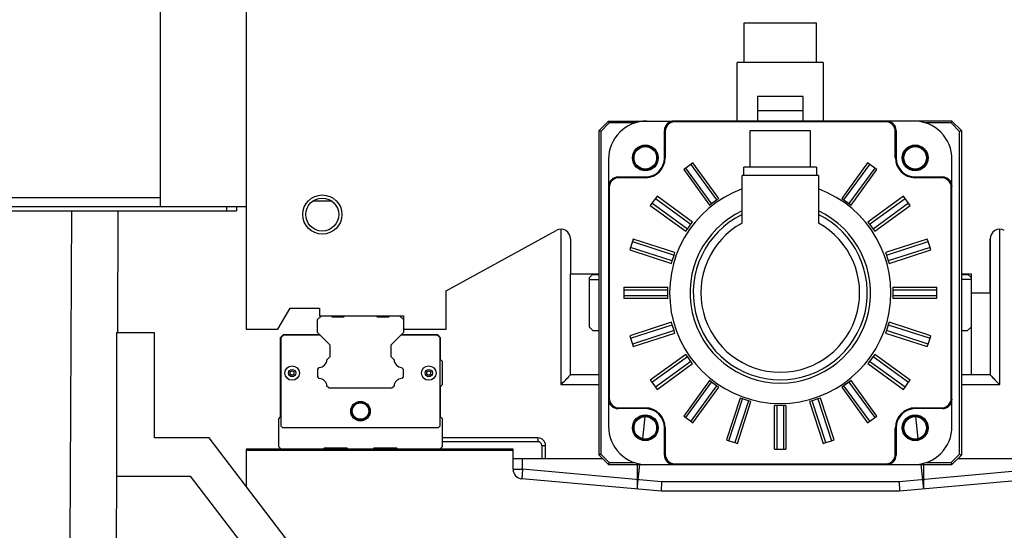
# Model space of a CAD drawing. Header units: inches. Extents: x -100 to 100, y -97 to 31.
# Tile 9 of 15: x -16 to 5, y -24 to -13. Entities that reach past the tile are written whole.
import ezdxf

# ---------------------------------------------------------------- set-up
doc = ezdxf.new("R2010")
doc.units = ezdxf.units.IN
doc.header["$MEASUREMENT"] = 0

msp = doc.modelspace()

# ---------------------------------------------------------------- linework, layer by layer
at = {"color": 7, "linetype": 'Continuous', "lineweight": 25}
for p, q in [((-12.795, 0.394), (-12.795, -17.323)), ((-11.023, -10.63), (-11.023, -19.843)), ((-0.749, -13.535), (-0.749, -14.346)), ((0.75, -13.535), (-0.749, -13.535)), ((0.75, -14.346), (0.75, -13.535)), ((-0.886, -15.551), (-0.886, -14.346)), ((0.886, -14.346), (-0.886, -14.346)), ((0.886, -14.346), (0.886, -15.551)), ((-0.472, -15.045), (-0.472, -15.551)), ((0.473, -15.045), (-0.472, -15.045)), ((0.473, -15.551), (0.473, -15.045)), ((0.473, -15.34), (-0.472, -15.34)), ((-3.74, -15.748), (-3.543, -15.551)), ((-3.527, -15.591), (-3.701, -15.764)), ((-3.527, -15.591), (-3.543, -15.551)), ((-3.543, -15.551), (-2.195, -15.551)), ((-3.002, -15.591), (-3.527, -15.591)), ((-2.178, -15.567), (-2.193, -15.551)), ((3.543, -15.551), (-2.193, -15.551)), ((2.178, -15.567), (-2.178, -15.567)), ((2.193, -15.551), (2.178, -15.567)), ((3.527, -15.591), (3.002, -15.591)), ((3.543, -15.551), (3.527, -15.591)), ((3.701, -15.764), (3.527, -15.591)), ((3.543, -15.551), (3.74, -15.748)), ((-3.701, -15.764), (-3.74, -15.748)), ((-3.74, -22.441), (-3.74, -15.748)), ((-3.701, -15.764), (-3.701, -22.425)), ((-2.39, -15.748), (-2.374, -15.763)), ((-2.39, -16.311), (-2.39, -15.748)), ((-2.374, -15.763), (-2.374, -16.311)), ((-0.625, -15.753), (-0.625, -16.503)), ((0.625, -15.753), (-0.625, -15.753)), ((0.625, -16.503), (0.625, -15.753)), ((2.374, -15.763), (2.39, -15.748)), ((2.374, -16.311), (2.374, -15.763)), ((2.39, -15.748), (2.39, -16.311)), ((3.701, -15.764), (3.74, -15.748)), ((3.701, -22.425), (3.701, -15.764)), ((3.74, -15.748), (3.74, -22.441)), ((-3.543, -16.338), (-3.543, -21.851)), ((-2.39, -16.311), (-2.374, -16.311)), ((-1.846, -16.445), (-1.949, -16.52)), ((-1.802, -16.413), (-1.846, -16.445)), ((-1.846, -16.445), (-1.314, -17.178)), ((-1.27, -17.146), (-1.802, -16.413)), ((1.802, -16.413), (1.27, -17.146)), ((1.314, -17.178), (1.846, -16.445)), ((1.846, -16.445), (1.802, -16.413)), ((1.949, -16.52), (1.846, -16.445)), ((2.39, -16.311), (2.374, -16.311)), ((3.543, -21.851), (3.543, -16.338)), ((-1.949, -16.52), (-1.993, -16.552)), ((-1.993, -16.552), (-1.461, -17.285)), ((-1.417, -17.253), (-1.949, -16.52)), ((0.75, -16.503), (-0.75, -16.503)), ((-0.75, -16.676), (-0.75, -16.503)), ((0.75, -16.503), (0.75, -16.676)), ((1.949, -16.52), (1.417, -17.253)), ((1.461, -17.285), (1.993, -16.552)), ((1.993, -16.552), (1.949, -16.52)), ((-3.331, -16.72), (-3.346, -16.705)), ((-3.346, -16.705), (-2.783, -16.705)), ((-2.783, -16.72), (-3.331, -16.72)), ((-2.783, -16.705), (-2.783, -16.72)), ((0.788, -16.676), (-0.787, -16.676)), ((-0.787, -17.658), (-0.787, -16.676)), ((0.788, -16.676), (0.788, -17.658)), ((2.784, -16.705), (2.784, -16.72)), ((2.784, -16.705), (3.347, -16.705)), ((3.331, -16.72), (2.784, -16.72)), ((3.347, -16.705), (3.331, -16.72)), ((-3.543, -16.901), (-3.528, -16.917)), ((-3.528, -16.917), (-3.528, -21.272)), ((3.528, -16.917), (3.543, -16.901)), ((3.528, -21.272), (3.528, -16.917)), ((-25.59, -17.126), (-12.795, -17.126)), ((-2.649, -17.248), (-2.681, -17.292)), ((-2.574, -17.146), (-2.649, -17.248)), ((-1.916, -17.781), (-2.649, -17.248)), ((-2.542, -17.101), (-2.574, -17.146)), ((-2.574, -17.146), (-1.842, -17.678)), ((-1.81, -17.634), (-2.542, -17.101)), ((-1.461, -17.285), (-1.417, -17.253)), ((-1.417, -17.253), (-1.314, -17.178)), ((-1.314, -17.178), (-1.27, -17.146)), ((1.27, -17.146), (1.314, -17.178)), ((1.314, -17.178), (1.417, -17.253)), ((1.417, -17.253), (1.461, -17.285)), ((2.543, -17.101), (1.81, -17.634)), ((1.842, -17.678), (2.575, -17.146)), ((2.649, -17.248), (1.917, -17.781)), ((2.575, -17.146), (2.543, -17.101)), ((2.649, -17.248), (2.575, -17.146)), ((2.681, -17.292), (2.649, -17.248)), ((-11.023, -17.323), (-66.929, -17.323)), ((-24.528, -17.402), (-11.22, -17.402)), ((-14.654, -24.213), (-14.62, -17.402)), ((-13.671, -19.914), (-13.659, -17.402)), ((-11.417, -17.402), (-11.417, -17.323)), ((-11.22, -17.323), (-11.22, -17.402)), ((-2.681, -17.292), (-1.948, -17.825)), ((1.949, -17.825), (2.681, -17.292)), ((-1.842, -17.678), (-1.81, -17.634)), ((1.81, -17.634), (1.842, -17.678)), ((-6.89, -19.055), (-4.622, -17.808)), ((-4.527, -17.784), (-4.527, -20.989)), ((-1.948, -17.825), (-1.916, -17.781)), ((-1.916, -17.781), (-1.842, -17.678)), ((1.842, -17.678), (1.917, -17.781)), ((1.917, -17.781), (1.949, -17.825)), ((4.528, -20.989), (4.528, -17.784)), ((-4.331, -17.981), (-4.331, -18.701)), ((-3.051, -18.036), (-3.09, -18.157)), ((-3.034, -17.985), (-3.051, -18.036)), ((-3.051, -18.036), (-2.189, -18.316)), ((-2.173, -18.264), (-3.034, -17.985)), ((3.034, -17.985), (2.173, -18.264)), ((2.19, -18.316), (3.051, -18.036)), ((3.051, -18.036), (3.034, -17.985)), ((3.09, -18.157), (3.051, -18.036)), ((4.331, -17.978), (4.331, -20.787)), ((4.331, -19.094), (4.331, -17.981)), ((-3.09, -18.157), (-3.107, -18.209)), ((-3.107, -18.209), (-2.246, -18.489)), ((-2.229, -18.437), (-3.09, -18.157)), ((-2.189, -18.316), (-2.173, -18.264)), ((2.173, -18.264), (2.19, -18.316)), ((3.09, -18.157), (2.229, -18.437)), ((2.246, -18.489), (3.107, -18.209)), ((3.107, -18.209), (3.09, -18.157)), ((-2.246, -18.489), (-2.229, -18.437)), ((-2.229, -18.437), (-2.189, -18.316)), ((2.19, -18.316), (2.229, -18.437)), ((2.229, -18.437), (2.246, -18.489)), ((-4.331, -18.701), (-3.74, -18.701)), ((-4.33, -20.787), (-4.33, -18.701)), ((-3.937, -18.78), (-3.858, -18.701)), ((-3.937, -19.803), (-3.937, -18.78)), ((-3.937, -18.819), (-3.74, -18.819)), ((-3.878, -18.72), (-3.74, -18.72)), ((3.74, -18.701), (3.937, -18.701)), ((3.74, -18.72), (3.878, -18.72)), ((3.937, -18.819), (3.74, -18.819)), ((3.858, -18.701), (3.937, -18.78)), ((3.937, -18.701), (3.937, -19.803)), ((3.937, -18.701), (3.937, -18.78)), ((-6.89, -19.843), (-6.89, -19.055)), ((-3.228, -18.976), (-3.228, -19.031)), ((-3.228, -18.976), (-2.323, -18.976)), ((-3.228, -19.031), (-3.228, -19.158)), ((-3.228, -19.031), (-2.323, -19.031)), ((-2.323, -19.031), (-2.323, -18.976)), ((-2.323, -19.158), (-2.323, -19.031)), ((2.323, -18.976), (2.323, -19.031)), ((2.323, -18.976), (3.228, -18.976)), ((2.323, -19.031), (3.228, -19.031)), ((2.323, -19.031), (2.323, -19.158)), ((3.228, -19.031), (3.228, -18.976)), ((3.228, -19.158), (3.228, -19.031)), ((3.937, -19.094), (4.331, -19.094)), ((-2.323, -19.158), (-3.228, -19.158)), ((-3.228, -19.158), (-3.228, -19.213)), ((-2.323, -19.213), (-3.228, -19.213)), ((-2.323, -19.213), (-2.323, -19.158)), ((3.228, -19.158), (2.323, -19.158)), ((2.323, -19.158), (2.323, -19.213)), ((3.228, -19.213), (2.323, -19.213)), ((3.228, -19.213), (3.228, -19.158)), ((-10.365, -19.843), (-10.115, -19.409)), ((-10.115, -19.409), (-9.508, -19.409)), ((-9.508, -19.409), (-9.508, -19.567)), ((-9.547, -19.646), (-9.468, -19.567)), ((-9.547, -19.916), (-9.547, -19.646)), ((-9.508, -19.567), (-7.775, -19.567)), ((-9.264, -19.567), (-9.244, -19.587)), ((-9.244, -19.587), (-9.008, -19.587)), ((-9.008, -19.587), (-8.988, -19.567)), ((-8.335, -19.567), (-8.315, -19.587)), ((-8.315, -19.587), (-8.079, -19.587)), ((-8.079, -19.587), (-8.059, -19.567)), ((-7.854, -19.567), (-7.775, -19.646)), ((-7.775, -19.567), (-7.775, -19.916)), ((-2.246, -19.7), (-3.107, -19.98)), ((-2.229, -19.752), (-2.246, -19.7)), ((2.246, -19.7), (2.229, -19.752)), ((3.107, -19.98), (2.246, -19.7)), ((-11.023, -19.843), (-10.365, -19.843)), ((-7.775, -19.843), (-6.89, -19.843)), ((-3.858, -19.882), (-3.937, -19.803)), ((-3.74, -19.882), (-3.858, -19.882)), ((-3.09, -20.032), (-2.229, -19.752)), ((-2.189, -19.873), (-3.051, -20.152)), ((-2.189, -19.873), (-2.229, -19.752)), ((-2.173, -19.925), (-2.189, -19.873)), ((2.19, -19.873), (2.173, -19.925)), ((2.229, -19.752), (2.19, -19.873)), ((3.051, -20.152), (2.19, -19.873)), ((2.229, -19.752), (3.09, -20.032)), ((3.858, -19.882), (3.74, -19.882)), ((3.937, -19.803), (3.858, -19.882)), ((3.937, -19.803), (3.937, -20.787)), ((-13.697, -19.914), (-13.697, -22.874)), ((-13.697, -19.914), (-13.106, -19.914)), ((-12.909, -19.922), (-13.697, -19.922)), ((-13.106, -19.914), (-13.106, -19.922)), ((-12.909, -19.922), (-13.106, -19.922)), ((-12.909, -22.087), (-12.909, -19.922)), ((-10.256, -19.961), (-10.315, -20.02)), ((-10.315, -20.02), (-10.315, -21.654)), ((-10.297, -20.018), (-10.242, -19.963)), ((-10.297, -21.848), (-10.297, -20.018)), ((-9.502, -19.961), (-10.256, -19.961)), ((-10.242, -19.963), (-9.5, -19.963)), ((-9.287, -20.176), (-9.547, -19.916)), ((-7.775, -19.916), (-8.035, -20.176)), ((-7.822, -19.963), (-7.081, -19.963)), ((-7.067, -19.961), (-7.82, -19.961)), ((-7.081, -19.963), (-7.025, -20.018)), ((-7.008, -20.02), (-7.067, -19.961)), ((-7.025, -20.018), (-7.025, -21.848)), ((-7.008, -20.472), (-7.008, -20.02)), ((-3.107, -19.98), (-3.09, -20.032)), ((-3.09, -20.032), (-3.051, -20.152)), ((-3.034, -20.204), (-2.173, -19.925)), ((2.173, -19.925), (3.034, -20.204)), ((3.051, -20.152), (3.09, -20.032)), ((3.09, -20.032), (3.107, -19.98)), ((-9.287, -20.411), (-9.287, -20.176)), ((-8.035, -20.176), (-8.035, -20.411)), ((-3.051, -20.152), (-3.034, -20.204)), ((3.034, -20.204), (3.051, -20.152)), ((-9.353, -20.477), (-9.287, -20.411)), ((-8.035, -20.411), (-7.969, -20.477)), ((-6.968, -20.512), (-7.008, -20.472)), ((-6.968, -20.984), (-6.968, -20.512)), ((-1.948, -20.364), (-2.681, -20.897)), ((-2.649, -20.941), (-1.916, -20.408)), ((-1.842, -20.511), (-2.574, -21.043)), ((-1.916, -20.408), (-1.948, -20.364)), ((-1.842, -20.511), (-1.916, -20.408)), ((-1.81, -20.555), (-1.842, -20.511)), ((1.842, -20.511), (1.81, -20.555)), ((1.917, -20.408), (1.842, -20.511)), ((2.575, -21.043), (1.842, -20.511)), ((1.949, -20.364), (1.917, -20.408)), ((1.917, -20.408), (2.649, -20.941)), ((2.681, -20.897), (1.949, -20.364)), ((-10.113, -20.725), (-10.071, -20.701)), ((-10.071, -20.701), (-10.028, -20.725)), ((-9.543, -20.667), (-9.511, -20.635)), ((-9.543, -20.829), (-9.543, -20.667)), ((-7.812, -20.635), (-7.779, -20.667)), ((-7.779, -20.667), (-7.779, -20.829)), ((-7.294, -20.725), (-7.252, -20.701)), ((-7.252, -20.701), (-7.209, -20.725)), ((-2.542, -21.088), (-1.81, -20.555)), ((1.81, -20.555), (2.543, -21.088)), ((-10.113, -20.775), (-10.113, -20.725)), ((-10.071, -20.799), (-10.113, -20.775)), ((-10.028, -20.775), (-10.071, -20.799)), ((-10.028, -20.775), (-10.028, -20.725)), ((-9.511, -20.861), (-9.543, -20.829)), ((-7.779, -20.829), (-7.811, -20.861)), ((-7.294, -20.775), (-7.294, -20.725)), ((-7.252, -20.799), (-7.294, -20.775)), ((-7.209, -20.775), (-7.252, -20.799)), ((-7.209, -20.775), (-7.209, -20.725)), ((-3.74, -20.787), (-4.33, -20.787)), ((-2.681, -20.897), (-2.649, -20.941)), ((-1.461, -20.904), (-1.993, -21.637)), ((-1.417, -20.936), (-1.461, -20.904)), ((1.461, -20.904), (1.417, -20.936)), ((1.993, -21.637), (1.461, -20.904)), ((2.649, -20.941), (2.681, -20.897)), ((4.331, -20.787), (3.74, -20.787)), ((-9.309, -21.063), (-9.353, -21.019)), ((-8.013, -21.063), (-9.309, -21.063)), ((-7.969, -21.019), (-8.013, -21.063)), ((-7.008, -21.024), (-6.968, -20.984)), ((-7.008, -21.654), (-7.008, -21.024)), ((-4.527, -20.989), (-3.74, -20.989)), ((-2.649, -20.941), (-2.574, -21.043)), ((-2.574, -21.043), (-2.542, -21.088)), ((-1.949, -21.669), (-1.417, -20.936)), ((-1.314, -21.011), (-1.846, -21.744)), ((-1.802, -21.776), (-1.27, -21.043)), ((-1.314, -21.011), (-1.417, -20.936)), ((-1.27, -21.043), (-1.314, -21.011)), ((1.314, -21.011), (1.27, -21.043)), ((1.27, -21.043), (1.802, -21.776)), ((1.417, -20.936), (1.314, -21.011)), ((1.846, -21.744), (1.314, -21.011)), ((1.417, -20.936), (1.949, -21.669)), ((2.543, -21.088), (2.575, -21.043)), ((2.575, -21.043), (2.649, -20.941)), ((3.74, -20.989), (4.528, -20.989)), ((-3.528, -21.272), (-3.543, -21.288)), ((-0.83, -21.267), (-1.11, -22.128)), ((-1.058, -22.145), (-0.778, -21.284)), ((-0.657, -21.323), (-0.937, -22.184)), ((-0.778, -21.284), (-0.83, -21.267)), ((-0.657, -21.323), (-0.778, -21.284)), ((-0.605, -21.34), (-0.657, -21.323)), ((0.658, -21.323), (0.606, -21.34)), ((0.778, -21.284), (0.658, -21.323)), ((0.937, -22.184), (0.658, -21.323)), ((0.83, -21.267), (0.778, -21.284)), ((0.778, -21.284), (1.058, -22.145)), ((1.11, -22.128), (0.83, -21.267)), ((3.543, -21.288), (3.528, -21.272)), ((-3.346, -21.484), (-3.331, -21.469)), ((-2.783, -21.484), (-3.346, -21.484)), ((-3.331, -21.469), (-2.783, -21.469)), ((-2.783, -21.484), (-2.783, -21.469)), ((-0.885, -22.201), (-0.605, -21.34)), ((-0.063, -21.417), (-0.118, -21.417)), ((-0.118, -22.323), (-0.118, -21.417)), ((-0.063, -22.323), (-0.063, -21.417)), ((0.064, -21.417), (-0.063, -21.417)), ((0.064, -21.417), (0.064, -22.323)), ((0.118, -21.417), (0.064, -21.417)), ((0.118, -21.417), (0.118, -22.323)), ((0.606, -21.34), (0.885, -22.201)), ((2.784, -21.484), (2.784, -21.469)), ((2.784, -21.469), (3.331, -21.469)), ((3.347, -21.484), (2.784, -21.484)), ((3.331, -21.469), (3.347, -21.484)), ((-10.315, -21.654), (-10.354, -21.693)), ((-10.354, -21.693), (-10.354, -22.264)), ((-6.968, -21.693), (-7.008, -21.654)), ((-6.968, -22.264), (-6.968, -21.693)), ((-2.839, -22.105), (-2.788, -21.645)), ((-1.993, -21.637), (-1.949, -21.669)), ((-1.949, -21.669), (-1.846, -21.744)), ((1.846, -21.744), (1.949, -21.669)), ((1.949, -21.669), (1.993, -21.637)), ((2.789, -21.645), (2.839, -22.105)), ((-10.264, -21.882), (-10.297, -21.848)), ((-7.059, -21.882), (-10.264, -21.882)), ((-7.025, -21.848), (-7.059, -21.882)), ((-2.39, -21.878), (-2.374, -21.878)), ((-2.39, -22.441), (-2.39, -21.878)), ((-2.374, -21.878), (-2.374, -22.426)), ((-1.846, -21.744), (-1.802, -21.776)), ((1.802, -21.776), (1.846, -21.744)), ((2.374, -22.426), (2.374, -21.878)), ((2.39, -21.878), (2.374, -21.878)), ((2.39, -21.878), (2.39, -22.441)), ((-11.783, -22.087), (-12.909, -22.087)), ((-11.783, -22.087), (-12.909, -22.087)), ((-8.26, -26.704), (-11.783, -22.087)), ((-11.783, -22.087), (-11.783, -22.087)), ((-8.26, -26.704), (-11.783, -22.087)), ((-5, -22.088), (-6.968, -22.088)), ((-5, -22.088), (-5, -22.165)), ((-1.11, -22.128), (-1.058, -22.145)), ((1.058, -22.145), (1.11, -22.128)), ((-11.023, -22.323), (-11.023, -23.083)), ((-11.004, -22.323), (-11.023, -22.343)), ((-5.512, -22.323), (-11.023, -22.323)), ((-11.023, -22.343), (-5.512, -22.343)), ((-10.354, -22.264), (-10.295, -22.323)), ((-9.432, -22.323), (-9.404, -22.295)), ((-9.404, -22.295), (-8.942, -22.295)), ((-8.942, -22.295), (-8.914, -22.323)), ((-8.937, -22.3), (-8.937, -22.323)), ((-8.408, -22.323), (-8.381, -22.295)), ((-8.381, -22.295), (-7.918, -22.295)), ((-7.918, -22.295), (-7.891, -22.323)), ((-7.027, -22.323), (-6.968, -22.264)), ((-6.968, -22.165), (-5, -22.165)), ((-5.531, -22.323), (-5.512, -22.343)), ((-5.512, -22.734), (-5.512, -22.323)), ((-4.921, -22.244), (-4.921, -22.52)), ((-4.842, -22.52), (-4.842, -22.246)), ((-1.058, -22.145), (-0.937, -22.184)), ((-0.937, -22.184), (-0.885, -22.201)), ((-0.118, -22.323), (-0.063, -22.323)), ((-0.063, -22.323), (0.064, -22.323)), ((0.064, -22.323), (0.118, -22.323)), ((0.885, -22.201), (0.937, -22.184)), ((0.937, -22.184), (1.058, -22.145)), ((-3.661, -22.52), (-5.512, -22.52)), ((-5.315, -22.734), (-5.315, -22.52)), ((-3.701, -22.425), (-3.74, -22.441)), ((-3.74, -22.441), (-3.543, -22.638)), ((-3.701, -22.425), (-3.527, -22.598)), ((-2.374, -22.426), (-2.39, -22.441)), ((2.39, -22.441), (2.374, -22.426)), ((3.527, -22.598), (3.701, -22.425)), ((3.543, -22.638), (3.74, -22.441)), ((5.512, -22.52), (3.662, -22.52)), ((3.701, -22.425), (3.74, -22.441)), ((-5.512, -22.734), (-5.315, -22.734)), ((-5.315, -22.734), (-5.333, -22.93)), ((-2.452, -22.992), (-5.315, -22.734)), ((-3.527, -22.598), (-3.543, -22.638)), ((-3.543, -22.638), (3.543, -22.638)), ((-3.527, -22.598), (-3.002, -22.598)), ((-2.953, -23.145), (-2.897, -22.638)), ((-2.953, -22.638), (-2.953, -23.145)), ((-2.193, -22.638), (-2.178, -22.622)), ((-2.178, -22.622), (2.178, -22.622)), ((2.178, -22.622), (2.193, -22.638)), ((5.315, -22.734), (2.452, -22.992)), ((2.897, -22.638), (2.953, -23.145)), ((2.953, -22.638), (2.953, -23.145)), ((3.002, -22.598), (3.527, -22.598)), ((3.527, -22.598), (3.543, -22.638)), ((-13.697, -22.874), (-12.173, -22.874)), ((-13.692, -24.217), (-13.686, -22.874)), ((-12.173, -22.874), (-8.236, -28.033)), ((-2.46, -23.189), (-5.333, -22.93)), ((5.333, -22.93), (2.461, -23.189)), ((-2.452, -22.992), (-2.46, -23.189)), ((2.452, -22.992), (-2.452, -22.992)), ((2.452, -22.992), (2.461, -23.189)), ((2.461, -23.189), (-2.46, -23.189))]:
    msp.add_line(p, q, dxfattribs=at)
for centre, radius in [((-2.784, -16.311), 0.266), ((2.784, -16.311), 0.266), ((-2.784, -16.311), 0.246), ((-2.784, -16.311), 0.233), ((2.784, -16.311), 0.246), ((2.784, -16.311), 0.233), ((-9.449, -17.48), 0.404), ((-9.449, -17.48), 0.34), ((-10.071, -20.75), 0.15), ((-10.071, -20.75), 0.0748), ((-7.252, -20.75), 0.15), ((-7.252, -20.75), 0.0748), ((-8.661, -21.537), 0.201), ((-8.661, -21.535), 0.191), ((-8.661, -21.535), 0.169), ((-2.784, -21.878), 0.266), ((-2.784, -21.878), 0.246), ((-2.784, -21.878), 0.233), ((2.784, -21.878), 0.266), ((2.784, -21.878), 0.246), ((2.784, -21.878), 0.233)]:
    msp.add_circle(centre, radius, dxfattribs=at)
for centre, radius, start, end in [((-2.756, -16.338), 0.787, 89.9936, 180.0064), ((-2.193, -15.748), 0.197, 90.0397, 179.9603), ((-2.178, -15.763), 0.196, 89.9732, 180.0268), ((2.178, -15.763), 0.196, 359.9732, 90.0268), ((2.193, -15.748), 0.197, 0.0392, 89.9608), ((2.756, -16.338), 0.787, 359.9936, 90.0064), ((-2.783, -16.311), 0.409, 270, 0), ((-2.783, -16.311), 0.394, 270, 0), ((2.784, -16.311), 0.409, 180, 270), ((2.784, -16.311), 0.394, 180, 270), ((-3.346, -16.902), 0.197, 90.0392, 179.9608), ((-3.331, -16.917), 0.196, 89.9732, 180.0268), ((3.331, -16.917), 0.196, 359.9732, 90.0268), ((3.347, -16.902), 0.197, 0.0397, 89.9603), ((0, -19.094), 2.283, 110.1713, 69.8287), ((-9.449, -30.592), 13.387, 89.1297, 90.8703), ((0, -19.094), 1.862, 115.019, 64.981), ((0, -19.094), 1.795, 116.0129, 63.9871), ((0, -19.094), 1.638, 118.7297, 61.2703), ((-4.527, -17.981), 0.197, 360, 118.8025), ((4.528, -17.981), 0.197, 61.1975, 180), ((-9.524, -20.464), 0.171, 274.3327, 355.6673), ((-7.799, -20.464), 0.171, 184.3327, 265.6673), ((-9.524, -21.032), 0.171, 4.3127, 85.6873), ((-7.799, -21.032), 0.171, 94.3127, 175.6873), ((-9.001, -16.416), 6.398, 314.3744, 316.8959), ((9.002, -16.416), 6.398, 223.1041, 225.6256), ((-3.346, -21.287), 0.197, 180.0397, 269.9603), ((-3.331, -21.272), 0.196, 179.9732, 270.0268), ((3.331, -21.272), 0.196, 269.9732, 0.0268), ((3.347, -21.287), 0.197, 270.0392, 359.9608), ((-2.783, -21.878), 0.409, 360, 90), ((-2.783, -21.878), 0.394, 360, 90), ((2.784, -21.878), 0.409, 90, 180), ((2.784, -21.878), 0.394, 90, 180), ((-2.756, -21.851), 0.787, 179.9936, 270.0064), ((2.756, -21.851), 0.787, 269.9936, 0.0064), ((-5, -22.246), 0.157, 0, 90), ((-5, -22.244), 0.0787, 0, 90), ((-4.862, -21.376), 0.87, 266.1054, 271.2964), ((-2.193, -22.441), 0.197, 180.0392, 269.9608), ((-2.178, -22.426), 0.196, 179.9732, 270.0268), ((2.178, -22.426), 0.196, 269.9732, 0.0268), ((2.193, -22.441), 0.197, 270.0397, 359.9603), ((-5.315, -22.734), 0.197, 180, 264.8389)]:
    msp.add_arc(centre, radius, start, end, dxfattribs=at)

doc.saveas('drawing.dxf')
